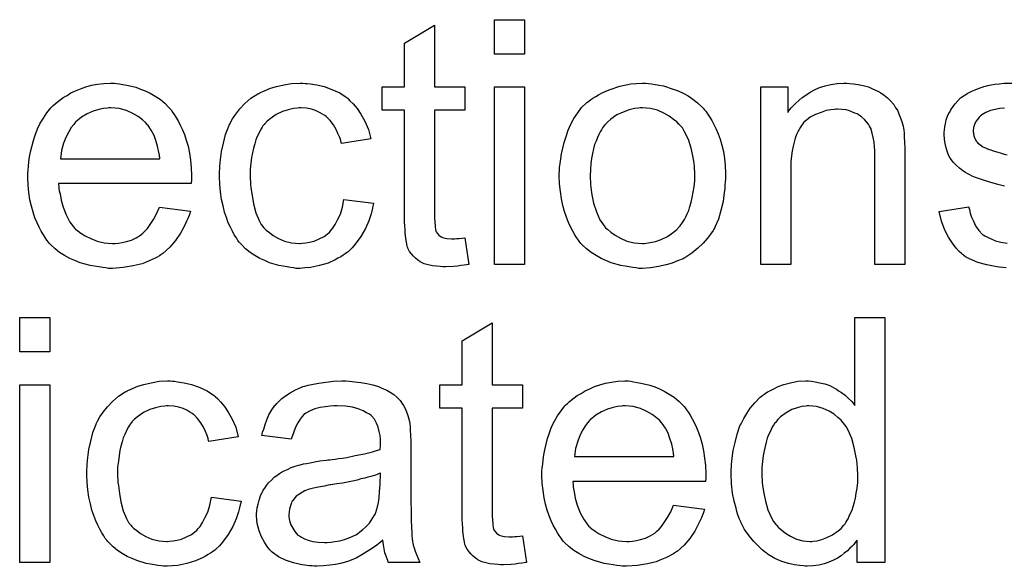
# Model space of a CAD drawing. Extents: x -1.6 to 9, y -2.8 to 5.2.
# Tile 65 of 197: x 5.215 to 5.537, y 0.018 to 0.197. Entities that reach past the tile are written whole.
import ezdxf

# ---------------------------------------------------------------- set-up
doc = ezdxf.new("R2010")
doc.units = 0
doc.layers.add('dfn6-15-57-c_document', color=1, linetype='CONTINUOUS')

msp = doc.modelspace()

# ---------------------------------------------------------------- linework, layer by layer
at = {"layer": 'dfn6-15-57-c_document', "color": 1}
for points in [[(5.379984, 0.185867), (5.370149, 0.185867), (5.370149, 0.19709), (5.379984, 0.19709), (5.379984, 0.185867)], [(5.35048, 0.175107), (5.36043, 0.175107), (5.36043, 0.167471), (5.35048, 0.167471), (5.35048, 0.13334), (5.35048, 0.133108), (5.35048, 0.132645), (5.35048, 0.131951), (5.350596, 0.131141), (5.350711, 0.12929), (5.350827, 0.12848), (5.350943, 0.127902), (5.351059, 0.12767), (5.351406, 0.127207), (5.351868, 0.126629), (5.352678, 0.12605), (5.35291, 0.125935), (5.353488, 0.125703), (5.354529, 0.125472), (5.356034, 0.125356), (5.357191, 0.125356), (5.357769, 0.125472), (5.358579, 0.125472), (5.359505, 0.125588), (5.36043, 0.125703), (5.361703, 0.117026), (5.361471, 0.117026), (5.361009, 0.11691), (5.360199, 0.116794), (5.359158, 0.116679), (5.358001, 0.116447), (5.356728, 0.116332), (5.354182, 0.116216), (5.353257, 0.116216), (5.352331, 0.116332), (5.351174, 0.116447), (5.349786, 0.116563), (5.348397, 0.11691), (5.347125, 0.117257), (5.345852, 0.117836), (5.345736, 0.117951), (5.345389, 0.118183), (5.344926, 0.11853), (5.344232, 0.119109), (5.343654, 0.119687), (5.342959, 0.120497), (5.342265, 0.121307), (5.341802, 0.122348), (5.341802, 0.122464), (5.341571, 0.122927), (5.341455, 0.123737), (5.341224, 0.124894), (5.340993, 0.126398), (5.340877, 0.127323), (5.340877, 0.128364), (5.340761, 0.129637), (5.340645, 0.13091), (5.340645, 0.132298), (5.340645, 0.133918), (5.340645, 0.167471), (5.333356, 0.167471), (5.333356, 0.175107), (5.340645, 0.175107), (5.340645, 0.189454), (5.35048, 0.195355), (5.35048, 0.175107)], [(5.246466, 0.176264), (5.247391, 0.176149), (5.248548, 0.175917), (5.249821, 0.175686), (5.251325, 0.175339), (5.252713, 0.174992), (5.254333, 0.174413), (5.255837, 0.173835), (5.257457, 0.173025), (5.259077, 0.172099), (5.260697, 0.171058), (5.262201, 0.169785), (5.263589, 0.168397), (5.263705, 0.168281), (5.263936, 0.16805), (5.264283, 0.167587), (5.264746, 0.166893), (5.265325, 0.166083), (5.265903, 0.165157), (5.266597, 0.164), (5.267292, 0.162612), (5.267986, 0.161108), (5.26868, 0.159488), (5.269259, 0.157637), (5.269837, 0.15567), (5.2703, 0.153471), (5.270647, 0.151157), (5.270878, 0.148728), (5.270994, 0.146067), (5.270994, 0.145951), (5.270994, 0.145488), (5.270994, 0.144678), (5.270878, 0.143521), (5.227491, 0.143521), (5.227491, 0.143405), (5.227491, 0.143058), (5.227607, 0.142596), (5.227607, 0.141901), (5.227722, 0.141091), (5.227954, 0.140166), (5.228301, 0.138083), (5.228995, 0.135769), (5.229921, 0.133224), (5.231193, 0.13091), (5.232813, 0.128827), (5.232929, 0.128827), (5.233044, 0.128596), (5.233739, 0.128017), (5.23478, 0.127207), (5.236168, 0.126398), (5.23802, 0.125472), (5.240102, 0.124662), (5.242416, 0.124084), (5.243689, 0.123968), (5.245077, 0.123852), (5.246003, 0.123852), (5.247044, 0.123968), (5.248317, 0.124199), (5.249705, 0.124546), (5.251325, 0.125009), (5.252829, 0.125703), (5.254333, 0.126629), (5.254449, 0.126745), (5.255028, 0.127207), (5.255722, 0.127902), (5.256532, 0.128827), (5.257457, 0.1301), (5.258498, 0.13172), (5.25954, 0.133571), (5.260465, 0.135769), (5.270647, 0.134497), (5.270647, 0.134381), (5.270531, 0.134149), (5.270416, 0.133687), (5.270184, 0.132993), (5.269837, 0.132298), (5.26949, 0.131373), (5.268564, 0.129406), (5.267407, 0.127207), (5.265788, 0.124894), (5.263936, 0.122695), (5.261622, 0.120613), (5.261507, 0.120613), (5.261275, 0.120381), (5.260928, 0.12015), (5.260465, 0.119803), (5.259771, 0.119456), (5.259077, 0.119109), (5.258151, 0.118646), (5.25711, 0.118183), (5.255953, 0.11772), (5.254796, 0.117257), (5.251904, 0.116563), (5.248664, 0.115985), (5.245077, 0.115753), (5.243805, 0.115753), (5.242995, 0.115869), (5.241953, 0.115985), (5.240681, 0.116216), (5.239292, 0.116447), (5.237788, 0.116679), (5.234549, 0.117604), (5.232813, 0.118299), (5.231193, 0.118993), (5.229458, 0.119918), (5.227838, 0.12096), (5.226334, 0.122117), (5.22483, 0.123505), (5.224714, 0.123621), (5.224483, 0.123852), (5.224136, 0.124315), (5.223673, 0.125009), (5.223094, 0.125819), (5.222516, 0.126745), (5.221822, 0.127902), (5.221127, 0.129174), (5.220433, 0.130679), (5.219739, 0.132298), (5.21916, 0.134149), (5.218582, 0.136116), (5.218119, 0.138199), (5.217772, 0.140513), (5.217541, 0.142943), (5.217425, 0.145488), (5.217425, 0.145604), (5.217425, 0.146182), (5.217425, 0.146876), (5.217541, 0.147918), (5.217656, 0.14919), (5.217772, 0.150579), (5.218003, 0.152199), (5.218351, 0.153819), (5.219276, 0.157521), (5.219855, 0.159372), (5.220549, 0.161339), (5.221475, 0.16319), (5.222516, 0.164926), (5.223673, 0.166661), (5.224945, 0.168281), (5.225061, 0.168397), (5.225293, 0.168628), (5.225755, 0.168975), (5.226334, 0.169554), (5.227028, 0.170132), (5.227954, 0.170826), (5.228995, 0.171636), (5.230268, 0.172331), (5.23154, 0.17314), (5.233044, 0.173835), (5.234664, 0.174529), (5.2364, 0.175107), (5.238251, 0.175686), (5.240218, 0.176033), (5.242301, 0.176264), (5.244499, 0.17638), (5.245656, 0.17638), (5.246466, 0.176264)], [(5.308134, 0.176264), (5.308828, 0.176264), (5.309754, 0.176149), (5.311952, 0.175802), (5.314382, 0.175223), (5.316927, 0.174297), (5.319472, 0.17314), (5.321902, 0.171521), (5.322018, 0.171521), (5.322133, 0.171289), (5.322828, 0.170595), (5.323869, 0.169554), (5.325142, 0.16805), (5.326414, 0.166198), (5.327687, 0.163884), (5.328844, 0.161223), (5.329654, 0.158099), (5.320051, 0.156595), (5.320051, 0.156711), (5.319935, 0.156827), (5.319819, 0.157521), (5.319472, 0.158562), (5.318894, 0.159835), (5.318315, 0.161223), (5.31739, 0.162727), (5.316349, 0.164116), (5.315191, 0.165273), (5.315076, 0.165388), (5.314613, 0.165736), (5.313803, 0.166198), (5.312877, 0.166777), (5.311605, 0.167355), (5.310216, 0.167818), (5.308597, 0.168165), (5.306861, 0.168281), (5.306167, 0.168281), (5.305588, 0.168165), (5.304316, 0.16805), (5.30258, 0.167587), (5.300729, 0.167008), (5.298646, 0.166083), (5.29668, 0.164694), (5.295754, 0.163884), (5.294828, 0.162959), (5.294828, 0.162843), (5.294597, 0.162727), (5.294365, 0.16238), (5.294134, 0.161917), (5.293787, 0.161339), (5.293324, 0.160645), (5.292977, 0.159835), (5.292514, 0.158909), (5.292051, 0.157752), (5.291704, 0.15648), (5.291242, 0.155091), (5.290895, 0.153587), (5.290663, 0.151967), (5.290432, 0.150116), (5.2902, 0.148149), (5.2902, 0.146067), (5.2902, 0.145951), (5.2902, 0.145604), (5.2902, 0.14491), (5.290316, 0.144215), (5.290316, 0.143174), (5.290432, 0.142133), (5.290779, 0.139587), (5.291242, 0.136811), (5.292051, 0.133918), (5.293093, 0.131373), (5.293787, 0.1301), (5.294597, 0.129059), (5.294828, 0.128827), (5.295407, 0.128249), (5.296448, 0.127439), (5.297721, 0.126513), (5.299456, 0.125472), (5.301423, 0.124662), (5.303737, 0.124084), (5.30501, 0.123968), (5.306283, 0.123852), (5.306514, 0.123852), (5.307208, 0.123968), (5.308365, 0.124084), (5.309638, 0.124315), (5.311142, 0.124662), (5.312762, 0.125356), (5.314382, 0.126166), (5.315886, 0.127323), (5.316117, 0.127439), (5.316464, 0.128017), (5.317158, 0.128827), (5.317968, 0.1301), (5.318778, 0.131604), (5.319704, 0.133455), (5.320398, 0.135769), (5.320861, 0.138315), (5.33058, 0.137042), (5.33058, 0.136926), (5.330464, 0.136579), (5.330348, 0.136116), (5.330233, 0.135422), (5.330001, 0.134497), (5.32977, 0.133571), (5.32896, 0.131257), (5.327918, 0.128827), (5.326414, 0.126166), (5.324563, 0.123621), (5.323522, 0.122464), (5.322365, 0.121307), (5.322249, 0.121191), (5.322018, 0.121075), (5.321671, 0.120844), (5.321208, 0.120497), (5.320629, 0.120034), (5.319819, 0.119571), (5.318894, 0.119109), (5.317968, 0.11853), (5.315654, 0.117489), (5.312877, 0.116679), (5.309869, 0.115985), (5.308134, 0.115869), (5.306398, 0.115753), (5.305241, 0.115753), (5.304431, 0.115869), (5.30339, 0.115985), (5.302233, 0.116216), (5.30096, 0.116447), (5.299572, 0.116679), (5.296448, 0.117604), (5.294944, 0.118299), (5.293324, 0.118993), (5.291704, 0.119918), (5.2902, 0.12096), (5.288696, 0.122117), (5.287308, 0.123505), (5.287192, 0.123621), (5.286961, 0.123852), (5.286614, 0.124315), (5.286151, 0.124894), (5.285688, 0.125703), (5.284994, 0.126745), (5.284415, 0.127902), (5.283721, 0.129174), (5.283027, 0.130679), (5.282448, 0.132414), (5.281754, 0.134149), (5.281291, 0.136232), (5.280829, 0.138315), (5.280481, 0.140744), (5.28025, 0.143174), (5.280134, 0.145835), (5.280134, 0.145951), (5.280134, 0.146298), (5.280134, 0.146761), (5.280134, 0.147455), (5.28025, 0.148265), (5.28025, 0.14919), (5.280366, 0.150232), (5.280481, 0.151389), (5.280829, 0.153934), (5.281407, 0.156711), (5.282101, 0.159488), (5.283143, 0.162265), (5.283143, 0.16238), (5.283258, 0.162612), (5.28349, 0.162959), (5.283721, 0.163422), (5.284415, 0.164694), (5.285457, 0.166198), (5.286845, 0.167934), (5.288465, 0.169669), (5.290432, 0.171405), (5.29263, 0.172793), (5.292746, 0.172793), (5.292977, 0.172909), (5.293324, 0.17314), (5.293787, 0.173372), (5.294365, 0.173603), (5.29506, 0.17395), (5.296795, 0.174644), (5.298762, 0.175223), (5.301192, 0.175802), (5.303737, 0.176264), (5.306514, 0.17638), (5.30744, 0.17638), (5.308134, 0.176264)], [(5.379984, 0.117026), (5.370149, 0.117026), (5.370149, 0.175107), (5.379984, 0.175107), (5.379984, 0.117026)], [(5.420479, 0.176264), (5.42152, 0.176149), (5.422677, 0.175917), (5.423949, 0.175686), (5.425454, 0.175454), (5.428578, 0.174413), (5.430197, 0.173835), (5.431817, 0.173025), (5.433437, 0.172215), (5.435057, 0.171058), (5.436561, 0.169901), (5.438065, 0.168512), (5.438181, 0.168397), (5.438412, 0.168165), (5.438759, 0.167702), (5.439222, 0.167124), (5.4398, 0.166314), (5.440495, 0.165273), (5.441189, 0.164116), (5.441883, 0.162843), (5.442577, 0.161455), (5.443271, 0.159719), (5.443966, 0.157984), (5.444544, 0.156017), (5.445007, 0.153934), (5.445354, 0.151736), (5.445585, 0.149422), (5.445701, 0.146876), (5.445701, 0.146761), (5.445701, 0.146414), (5.445701, 0.145835), (5.445701, 0.145025), (5.445585, 0.1441), (5.44547, 0.142943), (5.44547, 0.141786), (5.445238, 0.140513), (5.444891, 0.13762), (5.444197, 0.134728), (5.443387, 0.131835), (5.44223, 0.129174), (5.44223, 0.129059), (5.442114, 0.128943), (5.441883, 0.128596), (5.441652, 0.128133), (5.440842, 0.126976), (5.4398, 0.125588), (5.438412, 0.123968), (5.436676, 0.122348), (5.43471, 0.120728), (5.432396, 0.119224), (5.43228, 0.119224), (5.432164, 0.119109), (5.431817, 0.118877), (5.431239, 0.118646), (5.43066, 0.118414), (5.429966, 0.118183), (5.42823, 0.117489), (5.426264, 0.11691), (5.423834, 0.116332), (5.421288, 0.115869), (5.418512, 0.115753), (5.417355, 0.115753), (5.416429, 0.115869), (5.415388, 0.115985), (5.414231, 0.116216), (5.412842, 0.116447), (5.411454, 0.116679), (5.40833, 0.117604), (5.406595, 0.118299), (5.404975, 0.118993), (5.403355, 0.119918), (5.401735, 0.12096), (5.400231, 0.122117), (5.398727, 0.123505), (5.398611, 0.123621), (5.39838, 0.123852), (5.398033, 0.124315), (5.39757, 0.125009), (5.396991, 0.125819), (5.396413, 0.126745), (5.395719, 0.127902), (5.395025, 0.12929), (5.39433, 0.130794), (5.393636, 0.13253), (5.393058, 0.134381), (5.392479, 0.136348), (5.392016, 0.138546), (5.391669, 0.14086), (5.391438, 0.143405), (5.391322, 0.146067), (5.391322, 0.146298), (5.391322, 0.146761), (5.391438, 0.147571), (5.391438, 0.148728), (5.391553, 0.15), (5.391785, 0.15162), (5.392016, 0.15324), (5.392479, 0.155091), (5.392942, 0.156942), (5.39352, 0.158909), (5.394215, 0.160992), (5.39514, 0.162959), (5.396066, 0.16481), (5.397338, 0.166661), (5.398611, 0.168397), (5.400231, 0.169901), (5.400347, 0.170017), (5.400578, 0.170132), (5.401041, 0.170479), (5.401619, 0.170942), (5.402314, 0.171405), (5.403239, 0.171983), (5.404165, 0.172562), (5.405322, 0.17314), (5.406595, 0.173719), (5.407983, 0.174297), (5.411107, 0.175339), (5.414694, 0.176149), (5.416545, 0.176264), (5.418512, 0.17638), (5.419669, 0.17638), (5.420479, 0.176264)], [(5.486312, 0.176264), (5.487584, 0.176149), (5.489089, 0.175917), (5.490708, 0.17557), (5.492444, 0.175107), (5.494064, 0.174413), (5.494295, 0.174298), (5.494758, 0.174066), (5.495568, 0.173719), (5.496493, 0.173141), (5.49765, 0.172446), (5.498692, 0.171521), (5.499733, 0.170595), (5.500659, 0.169438), (5.500774, 0.169322), (5.501006, 0.16886), (5.501353, 0.168281), (5.501931, 0.167471), (5.502394, 0.166314), (5.502857, 0.165157), (5.503435, 0.163769), (5.503783, 0.162265), (5.503783, 0.162149), (5.503898, 0.161686), (5.504014, 0.160992), (5.50413, 0.160066), (5.50413, 0.158678), (5.504245, 0.157058), (5.504361, 0.155091), (5.504361, 0.152662), (5.504361, 0.117026), (5.494526, 0.117026), (5.494526, 0.152199), (5.494526, 0.152315), (5.494526, 0.15243), (5.494526, 0.15324), (5.494526, 0.154281), (5.494411, 0.155554), (5.494295, 0.157058), (5.494064, 0.158562), (5.493717, 0.159951), (5.493369, 0.161223), (5.493369, 0.161339), (5.493138, 0.161686), (5.492791, 0.162265), (5.492444, 0.162959), (5.491865, 0.163653), (5.491171, 0.164463), (5.490246, 0.165273), (5.489204, 0.165967), (5.489089, 0.166083), (5.488742, 0.166314), (5.488047, 0.166546), (5.487237, 0.166893), (5.486312, 0.16724), (5.485155, 0.167587), (5.483766, 0.167703), (5.482378, 0.167818), (5.4818, 0.167818), (5.481337, 0.167703), (5.48018, 0.167587), (5.478676, 0.167356), (5.477056, 0.166777), (5.475205, 0.166083), (5.473353, 0.165157), (5.471618, 0.163769), (5.471386, 0.163537), (5.470924, 0.162959), (5.470577, 0.162496), (5.47023, 0.161918), (5.469767, 0.161223), (5.46942, 0.160413), (5.468957, 0.159488), (5.468494, 0.158331), (5.468147, 0.157058), (5.4678, 0.15567), (5.467568, 0.154166), (5.467337, 0.152546), (5.467106, 0.150579), (5.467106, 0.148612), (5.467106, 0.117026), (5.457271, 0.117026), (5.457271, 0.175107), (5.466064, 0.175107), (5.466064, 0.166777), (5.46618, 0.166893), (5.466411, 0.16724), (5.466758, 0.167702), (5.467221, 0.168281), (5.467916, 0.168975), (5.468725, 0.169785), (5.469651, 0.170711), (5.470808, 0.171636), (5.471965, 0.172446), (5.473353, 0.173372), (5.474858, 0.174182), (5.476477, 0.174876), (5.478328, 0.175454), (5.48018, 0.175917), (5.482262, 0.176264), (5.484461, 0.17638), (5.485386, 0.17638), (5.486312, 0.176264)], [(5.536988, 0.142596), (5.53479, 0.143174), (5.532245, 0.143984), (5.529815, 0.144678), (5.527501, 0.145488), (5.52646, 0.145951), (5.52565, 0.146298), (5.525418, 0.146414), (5.524956, 0.146645), (5.524261, 0.147108), (5.523336, 0.147686), (5.522294, 0.148496), (5.521253, 0.149422), (5.520212, 0.150463), (5.519286, 0.151736), (5.519171, 0.151852), (5.518939, 0.152315), (5.518592, 0.153124), (5.518245, 0.15405), (5.517898, 0.155207), (5.517551, 0.156595), (5.517319, 0.157984), (5.517204, 0.159604), (5.517204, 0.159835), (5.517204, 0.160298), (5.517319, 0.160992), (5.517435, 0.162033), (5.517667, 0.163075), (5.517898, 0.164347), (5.518361, 0.165504), (5.518939, 0.166777), (5.519055, 0.166893), (5.519286, 0.167356), (5.519633, 0.167934), (5.520212, 0.168744), (5.520906, 0.169554), (5.521716, 0.170595), (5.522642, 0.171521), (5.523799, 0.172331), (5.523914, 0.172446), (5.524261, 0.172562), (5.524724, 0.172909), (5.525418, 0.173256), (5.526344, 0.173719), (5.527385, 0.174182), (5.528658, 0.174645), (5.530046, 0.175107), (5.530278, 0.175223), (5.530741, 0.175339), (5.531551, 0.17557), (5.532592, 0.175802), (5.533864, 0.176033), (5.535253, 0.176149), (5.536873, 0.17638), (5.53965, 0.17638)], [(5.244614, 0.168281), (5.24392, 0.168281), (5.243458, 0.168165), (5.242185, 0.16805), (5.240681, 0.167702), (5.238829, 0.167124), (5.236863, 0.166314), (5.235011, 0.165157), (5.23316, 0.163653), (5.232929, 0.163422), (5.232466, 0.162843), (5.231656, 0.161802), (5.230846, 0.160413), (5.229921, 0.158794), (5.229111, 0.156711), (5.228417, 0.154281), (5.228069, 0.15162), (5.260581, 0.15162), (5.260581, 0.151736), (5.260581, 0.151967), (5.260465, 0.152314), (5.260465, 0.152777), (5.260234, 0.154166), (5.259887, 0.15567), (5.259308, 0.157521), (5.25873, 0.159256), (5.257804, 0.160992), (5.256763, 0.162496), (5.256763, 0.162612), (5.256532, 0.162727), (5.255953, 0.163422), (5.254912, 0.164347), (5.253523, 0.165388), (5.251788, 0.16643), (5.249705, 0.167355), (5.247276, 0.16805), (5.246003, 0.168165), (5.244614, 0.168281)], [(5.418512, 0.168281), (5.417817, 0.168281), (5.417239, 0.168165), (5.415966, 0.16805), (5.414231, 0.167587), (5.412264, 0.166893), (5.410181, 0.165967), (5.408214, 0.164579), (5.407173, 0.163653), (5.406247, 0.162727), (5.406247, 0.162612), (5.406016, 0.162496), (5.405785, 0.162149), (5.405438, 0.161686), (5.40509, 0.161108), (5.404743, 0.160413), (5.40428, 0.159488), (5.403818, 0.158562), (5.403355, 0.157405), (5.402892, 0.156248), (5.402545, 0.15486), (5.402198, 0.153356), (5.401851, 0.151736), (5.401619, 0.15), (5.401504, 0.148034), (5.401388, 0.146067), (5.401388, 0.145951), (5.401388, 0.145604), (5.401388, 0.145025), (5.401504, 0.144215), (5.401504, 0.14329), (5.401619, 0.142249), (5.401967, 0.139819), (5.402545, 0.137042), (5.403471, 0.134265), (5.404628, 0.131604), (5.405438, 0.130447), (5.406247, 0.12929), (5.406363, 0.12929), (5.406479, 0.129059), (5.407173, 0.12848), (5.408214, 0.127555), (5.409603, 0.126629), (5.411338, 0.125588), (5.413421, 0.124662), (5.41585, 0.124084), (5.417123, 0.123968), (5.418512, 0.123852), (5.419206, 0.123852), (5.419784, 0.123968), (5.421057, 0.124199), (5.422792, 0.124546), (5.424644, 0.125241), (5.426726, 0.126166), (5.428693, 0.127555), (5.429734, 0.12848), (5.43066, 0.129406), (5.430776, 0.129522), (5.430891, 0.129637), (5.431123, 0.129984), (5.43147, 0.130447), (5.431817, 0.131026), (5.43228, 0.13172), (5.432743, 0.132645), (5.433206, 0.133571), (5.433668, 0.134728), (5.434015, 0.136001), (5.434478, 0.137389), (5.434825, 0.138893), (5.435172, 0.140629), (5.435404, 0.142364), (5.435635, 0.144331), (5.435635, 0.146414), (5.435635, 0.146529), (5.435635, 0.146876), (5.435635, 0.147455), (5.43552, 0.148149), (5.43552, 0.149075), (5.435404, 0.150116), (5.435057, 0.152546), (5.434478, 0.155091), (5.433553, 0.157868), (5.43228, 0.160413), (5.431586, 0.161686), (5.43066, 0.162727), (5.43066, 0.162843), (5.430429, 0.162959), (5.429734, 0.163653), (5.428693, 0.164463), (5.427305, 0.165504), (5.425569, 0.166546), (5.423487, 0.167471), (5.421173, 0.16805), (5.4199, 0.168165), (5.418512, 0.168281)], [(5.536988, 0.168165), (5.535484, 0.16805), (5.53398, 0.167703), (5.53236, 0.167356), (5.530856, 0.166777), (5.529584, 0.165967), (5.529468, 0.165851), (5.529121, 0.16562), (5.528658, 0.165157), (5.528195, 0.164463), (5.527617, 0.163769), (5.527154, 0.162843), (5.526807, 0.161802), (5.526691, 0.160761), (5.526691, 0.160645), (5.526691, 0.160413), (5.526807, 0.160066), (5.526807, 0.159604), (5.527154, 0.158447), (5.527848, 0.15729), (5.527964, 0.157174), (5.528079, 0.157058), (5.528311, 0.156711), (5.528774, 0.156364), (5.529236, 0.156017), (5.529931, 0.155554), (5.530741, 0.155207), (5.531666, 0.154744), (5.531782, 0.154744), (5.532013, 0.154629), (5.532476, 0.154513), (5.533286, 0.154166), (5.534443, 0.153819), (5.535947, 0.153471), (5.536873, 0.153124), (5.537914, 0.152893)], [(5.537567, 0.115869), (5.53641, 0.115985), (5.535253, 0.1161), (5.53398, 0.116332), (5.531203, 0.11691), (5.528311, 0.11772), (5.525534, 0.118877), (5.524261, 0.119571), (5.523104, 0.120381), (5.522989, 0.120497), (5.522873, 0.120613), (5.522179, 0.121307), (5.521137, 0.122348), (5.51998, 0.123968), (5.518708, 0.125935), (5.517435, 0.128249), (5.516394, 0.131141), (5.515584, 0.134381), (5.525303, 0.135885), (5.525303, 0.135769), (5.525303, 0.135654), (5.525534, 0.134959), (5.525766, 0.133803), (5.526228, 0.13253), (5.526807, 0.131141), (5.527501, 0.129637), (5.528542, 0.128133), (5.529815, 0.126861), (5.530046, 0.126745), (5.530509, 0.126398), (5.531435, 0.125935), (5.532592, 0.125356), (5.534096, 0.124778), (5.535831, 0.124315), (5.537914, 0.123968)], [(5.224598, 0.088402), (5.214764, 0.088402), (5.214764, 0.099625), (5.224598, 0.099625), (5.224598, 0.088402)], [(5.369339, 0.077642), (5.379289, 0.077642), (5.379289, 0.070005), (5.369339, 0.070005), (5.369339, 0.035874), (5.369339, 0.035642), (5.369339, 0.03518), (5.369339, 0.034486), (5.369455, 0.033676), (5.36957, 0.031824), (5.369686, 0.031015), (5.369802, 0.030436), (5.369918, 0.030205), (5.370265, 0.029742), (5.370727, 0.029163), (5.371537, 0.028585), (5.371769, 0.028469), (5.372347, 0.028238), (5.373389, 0.028006), (5.374893, 0.027891), (5.37605, 0.027891), (5.376628, 0.028006), (5.377438, 0.028006), (5.378364, 0.028122), (5.379289, 0.028238), (5.380562, 0.01956), (5.380331, 0.01956), (5.379868, 0.019445), (5.379058, 0.019329), (5.378017, 0.019213), (5.37686, 0.018982), (5.375587, 0.018866), (5.373042, 0.01875), (5.372116, 0.01875), (5.37119, 0.018866), (5.370033, 0.018982), (5.368645, 0.019097), (5.367257, 0.019445), (5.365984, 0.019792), (5.364711, 0.02037), (5.364595, 0.020486), (5.364248, 0.020717), (5.363785, 0.021064), (5.363091, 0.021643), (5.362513, 0.022221), (5.361819, 0.023031), (5.361124, 0.023841), (5.360662, 0.024882), (5.360662, 0.024998), (5.36043, 0.025461), (5.360315, 0.026271), (5.360083, 0.027428), (5.359852, 0.028932), (5.359736, 0.029858), (5.359736, 0.030899), (5.35962, 0.032172), (5.359505, 0.033444), (5.359505, 0.034833), (5.359505, 0.036452), (5.359505, 0.070005), (5.352216, 0.070005), (5.352216, 0.077642), (5.359505, 0.077642), (5.359505, 0.091988), (5.369339, 0.097889), (5.369339, 0.077642)], [(5.497882, 0.01956), (5.488742, 0.01956), (5.488742, 0.026849), (5.488626, 0.026734), (5.48851, 0.026502), (5.488163, 0.02604), (5.4877, 0.025461), (5.487122, 0.024883), (5.486427, 0.024188), (5.485618, 0.023378), (5.484576, 0.022569), (5.483535, 0.021759), (5.482378, 0.020949), (5.48099, 0.020255), (5.479485, 0.019676), (5.477981, 0.019098), (5.476246, 0.018635), (5.474395, 0.018403), (5.472428, 0.018288), (5.471734, 0.018288), (5.471271, 0.018403), (5.469882, 0.018519), (5.468263, 0.01875), (5.466296, 0.019213), (5.464097, 0.019907), (5.461899, 0.020833), (5.459701, 0.022106), (5.459585, 0.022106), (5.459469, 0.022337), (5.458775, 0.0228), (5.457734, 0.023725), (5.456461, 0.024882), (5.454957, 0.026387), (5.453453, 0.028238), (5.451949, 0.03032), (5.450676, 0.03275), (5.450676, 0.032866), (5.45056, 0.033097), (5.450445, 0.033444), (5.450213, 0.033907), (5.449982, 0.034601), (5.449635, 0.035411), (5.449404, 0.036221), (5.449172, 0.037262), (5.448594, 0.039576), (5.448015, 0.042237), (5.447668, 0.045246), (5.447552, 0.048485), (5.447552, 0.048601), (5.447552, 0.048832), (5.447552, 0.049295), (5.447552, 0.049989), (5.447668, 0.050684), (5.447668, 0.051609), (5.447899, 0.053692), (5.448247, 0.056121), (5.448825, 0.058782), (5.449519, 0.061559), (5.450445, 0.06422), (5.450445, 0.064336), (5.45056, 0.064567), (5.450792, 0.064915), (5.451023, 0.065377), (5.451717, 0.06665), (5.452643, 0.06827), (5.4538, 0.070005), (5.455304, 0.071741), (5.45704, 0.073592), (5.459122, 0.075096), (5.459238, 0.075096), (5.459354, 0.075212), (5.459701, 0.075443), (5.460164, 0.075675), (5.461321, 0.076253), (5.46294, 0.077063), (5.464792, 0.077757), (5.46699, 0.078336), (5.46942, 0.078799), (5.471965, 0.078914), (5.472891, 0.078914), (5.473816, 0.078799), (5.475089, 0.078683), (5.476593, 0.078336), (5.478213, 0.077989), (5.479833, 0.07741), (5.481337, 0.0766), (5.481568, 0.076485), (5.482031, 0.076253), (5.482725, 0.075675), (5.483651, 0.075096), (5.484808, 0.074286), (5.485849, 0.073245), (5.487006, 0.072204), (5.488047, 0.070931), (5.488047, 0.099625), (5.497882, 0.099625), (5.497882, 0.01956)], [(5.224598, 0.01956), (5.214764, 0.01956), (5.214764, 0.077642), (5.224598, 0.077642), (5.224598, 0.01956)], [(5.264746, 0.078799), (5.26544, 0.078799), (5.266366, 0.078683), (5.268564, 0.078336), (5.270994, 0.077757), (5.273539, 0.076832), (5.276085, 0.075675), (5.278515, 0.074055), (5.27863, 0.074055), (5.278746, 0.073823), (5.27944, 0.073129), (5.280481, 0.072088), (5.281754, 0.070584), (5.283027, 0.068733), (5.2843, 0.066419), (5.285457, 0.063758), (5.286266, 0.060634), (5.276663, 0.05913), (5.276663, 0.059245), (5.276548, 0.059361), (5.276432, 0.060055), (5.276085, 0.061096), (5.275506, 0.062369), (5.274928, 0.063758), (5.274002, 0.065262), (5.272961, 0.06665), (5.271804, 0.067807), (5.271688, 0.067923), (5.271225, 0.06827), (5.270416, 0.068733), (5.26949, 0.069311), (5.268217, 0.06989), (5.266829, 0.070353), (5.265209, 0.0707), (5.263474, 0.070815), (5.262779, 0.070815), (5.262201, 0.0707), (5.260928, 0.070584), (5.259193, 0.070121), (5.257342, 0.069543), (5.255259, 0.068617), (5.253292, 0.067229), (5.252366, 0.066419), (5.251441, 0.065493), (5.251441, 0.065377), (5.251209, 0.065262), (5.250978, 0.064915), (5.250747, 0.064452), (5.2504, 0.063873), (5.249937, 0.063179), (5.24959, 0.062369), (5.249127, 0.061444), (5.248664, 0.060287), (5.248317, 0.059014), (5.247854, 0.057626), (5.247507, 0.056121), (5.247276, 0.054502), (5.247044, 0.05265), (5.246813, 0.050684), (5.246813, 0.048601), (5.246813, 0.048485), (5.246813, 0.048138), (5.246813, 0.047444), (5.246928, 0.04675), (5.246928, 0.045708), (5.247044, 0.044667), (5.247391, 0.042122), (5.247854, 0.039345), (5.248664, 0.036452), (5.249705, 0.033907), (5.2504, 0.032634), (5.251209, 0.031593), (5.251441, 0.031362), (5.252019, 0.030783), (5.253061, 0.029973), (5.254333, 0.029048), (5.256069, 0.028006), (5.258036, 0.027196), (5.26035, 0.026618), (5.261622, 0.026502), (5.262895, 0.026387), (5.263127, 0.026387), (5.263821, 0.026502), (5.264978, 0.026618), (5.26625, 0.026849), (5.267755, 0.027196), (5.269374, 0.027891), (5.270994, 0.028701), (5.272498, 0.029858), (5.27273, 0.029973), (5.273077, 0.030552), (5.273771, 0.031362), (5.274581, 0.032634), (5.275391, 0.034138), (5.276316, 0.03599), (5.277011, 0.038304), (5.277473, 0.040849), (5.287192, 0.039576), (5.287192, 0.039461), (5.287076, 0.039114), (5.286961, 0.038651), (5.286845, 0.037956), (5.286614, 0.037031), (5.286382, 0.036105), (5.285572, 0.033791), (5.284531, 0.031362), (5.283027, 0.028701), (5.281176, 0.026155), (5.280134, 0.024998), (5.278977, 0.023841), (5.278862, 0.023725), (5.27863, 0.02361), (5.278283, 0.023378), (5.27782, 0.023031), (5.277242, 0.022568), (5.276432, 0.022106), (5.275506, 0.021643), (5.274581, 0.021064), (5.272267, 0.020023), (5.26949, 0.019213), (5.266482, 0.018519), (5.264746, 0.018403), (5.263011, 0.018288), (5.261854, 0.018288), (5.261044, 0.018403), (5.260003, 0.018519), (5.258846, 0.01875), (5.257573, 0.018982), (5.256185, 0.019213), (5.253061, 0.020139), (5.251556, 0.020833), (5.249937, 0.021527), (5.248317, 0.022453), (5.246813, 0.023494), (5.245309, 0.024651), (5.24392, 0.026039), (5.243805, 0.026155), (5.243573, 0.026387), (5.243226, 0.026849), (5.242763, 0.027428), (5.242301, 0.028238), (5.241606, 0.029279), (5.241028, 0.030436), (5.240334, 0.031709), (5.239639, 0.033213), (5.239061, 0.034948), (5.238367, 0.036684), (5.237904, 0.038766), (5.237441, 0.040849), (5.237094, 0.043279), (5.236863, 0.045708), (5.236747, 0.04837), (5.236747, 0.048485), (5.236747, 0.048832), (5.236747, 0.049295), (5.236747, 0.049989), (5.236863, 0.050799), (5.236863, 0.051725), (5.236978, 0.052766), (5.237094, 0.053923), (5.237441, 0.056468), (5.23802, 0.059245), (5.238714, 0.062022), (5.239755, 0.064799), (5.239755, 0.064915), (5.239871, 0.065146), (5.240102, 0.065493), (5.240334, 0.065956), (5.241028, 0.067229), (5.242069, 0.068733), (5.243458, 0.070468), (5.245077, 0.072204), (5.247044, 0.073939), (5.249243, 0.075328), (5.249358, 0.075328), (5.24959, 0.075443), (5.249937, 0.075675), (5.2504, 0.075906), (5.250978, 0.076138), (5.251672, 0.076485), (5.253408, 0.077179), (5.255375, 0.077757), (5.257804, 0.078336), (5.26035, 0.078799), (5.263127, 0.078914), (5.264052, 0.078914), (5.264746, 0.078799)], [(5.322712, 0.078799), (5.324448, 0.078683), (5.326414, 0.078451), (5.328381, 0.078104), (5.330348, 0.077642), (5.332199, 0.077063), (5.332431, 0.076947), (5.333009, 0.076716), (5.333819, 0.076369), (5.33486, 0.075906), (5.336017, 0.075212), (5.337175, 0.074518), (5.338216, 0.073592), (5.339141, 0.072666), (5.339257, 0.072551), (5.339489, 0.072204), (5.339836, 0.071625), (5.340298, 0.070931), (5.340877, 0.06989), (5.34134, 0.068848), (5.341802, 0.067576), (5.34215, 0.066072), (5.34215, 0.065956), (5.342265, 0.065609), (5.342381, 0.064915), (5.342497, 0.063989), (5.342497, 0.062716), (5.342612, 0.061212), (5.342728, 0.059245), (5.342728, 0.057047), (5.342728, 0.043857), (5.342728, 0.043742), (5.342728, 0.043279), (5.342728, 0.042584), (5.342728, 0.041659), (5.342728, 0.040618), (5.342728, 0.039345), (5.342844, 0.036568), (5.342844, 0.033676), (5.342959, 0.030783), (5.343075, 0.02951), (5.343075, 0.028353), (5.343191, 0.027312), (5.343307, 0.026502), (5.343307, 0.026387), (5.343422, 0.025924), (5.343538, 0.02523), (5.343885, 0.024304), (5.344117, 0.023263), (5.344579, 0.022106), (5.345158, 0.020833), (5.345736, 0.01956), (5.335439, 0.01956), (5.335323, 0.019676), (5.335208, 0.020139), (5.334976, 0.020717), (5.334629, 0.021643), (5.334282, 0.022684), (5.334051, 0.023957), (5.333819, 0.025345), (5.333588, 0.026849), (5.333472, 0.026849), (5.333356, 0.026618), (5.332662, 0.026039), (5.331621, 0.02523), (5.330233, 0.024188), (5.328497, 0.023147), (5.326761, 0.02199), (5.32491, 0.020949), (5.322943, 0.020139), (5.322712, 0.020023), (5.322018, 0.019907), (5.320976, 0.01956), (5.319704, 0.019213), (5.318084, 0.018866), (5.316233, 0.018635), (5.31415, 0.018403), (5.312068, 0.018288), (5.311142, 0.018288), (5.310448, 0.018403), (5.309638, 0.018403), (5.308712, 0.018519), (5.30663, 0.018866), (5.304316, 0.019445), (5.30177, 0.020254), (5.299456, 0.021411), (5.297374, 0.022916), (5.297142, 0.023147), (5.296564, 0.023725), (5.295754, 0.024767), (5.294828, 0.026155), (5.293903, 0.027891), (5.293093, 0.029858), (5.292514, 0.032287), (5.292399, 0.033444), (5.292283, 0.034833), (5.292283, 0.035064), (5.292283, 0.035527), (5.292399, 0.036337), (5.292514, 0.037378), (5.292746, 0.038651), (5.293093, 0.039923), (5.293556, 0.041312), (5.294134, 0.042584), (5.29425, 0.0427), (5.294481, 0.043163), (5.294944, 0.043857), (5.295523, 0.044667), (5.296217, 0.045593), (5.297142, 0.046518), (5.298068, 0.047444), (5.299225, 0.048254), (5.299341, 0.04837), (5.299803, 0.048601), (5.300382, 0.049064), (5.301307, 0.049526), (5.302349, 0.049989), (5.303622, 0.050568), (5.304894, 0.051031), (5.306398, 0.051493), (5.306514, 0.051493), (5.306977, 0.051609), (5.307671, 0.05184), (5.308597, 0.051956), (5.309754, 0.052188), (5.311258, 0.052419), (5.312993, 0.052766), (5.315076, 0.052998), (5.315191, 0.052998), (5.315654, 0.053113), (5.316233, 0.053113), (5.317043, 0.053229), (5.317968, 0.053345), (5.319125, 0.053576), (5.320398, 0.053692), (5.321786, 0.053923), (5.324563, 0.054502), (5.327571, 0.05508), (5.330233, 0.055774), (5.331505, 0.056121), (5.332662, 0.056468), (5.332662, 0.056584), (5.332662, 0.056816), (5.332778, 0.05751), (5.332778, 0.05832), (5.332778, 0.058782), (5.332778, 0.059014), (5.332778, 0.05913), (5.332778, 0.059245), (5.332778, 0.05994), (5.332662, 0.061096), (5.332431, 0.062369), (5.332084, 0.063758), (5.331505, 0.065146), (5.330811, 0.066419), (5.329885, 0.06746), (5.32977, 0.067576), (5.329191, 0.068038), (5.328266, 0.068501), (5.327109, 0.069195), (5.325489, 0.069774), (5.323638, 0.070353), (5.321324, 0.0707), (5.318663, 0.070815), (5.317506, 0.070815), (5.316349, 0.0707), (5.314729, 0.070468), (5.313109, 0.070237), (5.311373, 0.069774), (5.309754, 0.069195), (5.308365, 0.068386), (5.308249, 0.06827), (5.307787, 0.067923), (5.307208, 0.067344), (5.306514, 0.066419), (5.30582, 0.065262), (5.30501, 0.063758), (5.304316, 0.061906), (5.303622, 0.059824), (5.294018, 0.061096), (5.294018, 0.061212), (5.294134, 0.061328), (5.294134, 0.061675), (5.29425, 0.062138), (5.294597, 0.063179), (5.29506, 0.064683), (5.295638, 0.066187), (5.296332, 0.067807), (5.297258, 0.069427), (5.298299, 0.070931), (5.298415, 0.071047), (5.298878, 0.07151), (5.299572, 0.072204), (5.300498, 0.073129), (5.30177, 0.074055), (5.303274, 0.074981), (5.30501, 0.076022), (5.306977, 0.076832), (5.307092, 0.076832), (5.307208, 0.076947), (5.307555, 0.077063), (5.308018, 0.077179), (5.309175, 0.077526), (5.310795, 0.077873), (5.312646, 0.07822), (5.31496, 0.078567), (5.31739, 0.078799), (5.320167, 0.078914), (5.321439, 0.078914), (5.322712, 0.078799)], [(5.414694, 0.078799), (5.415619, 0.078683), (5.416776, 0.078451), (5.418049, 0.07822), (5.419553, 0.077873), (5.420941, 0.077526), (5.422561, 0.076947), (5.424065, 0.076369), (5.425685, 0.075559), (5.427305, 0.074633), (5.428925, 0.073592), (5.430429, 0.072319), (5.431817, 0.070931), (5.431933, 0.070815), (5.432164, 0.070584), (5.432511, 0.070121), (5.432974, 0.069427), (5.433553, 0.068617), (5.434131, 0.067691), (5.434825, 0.066534), (5.43552, 0.065146), (5.436214, 0.063642), (5.436908, 0.062022), (5.437486, 0.060171), (5.438065, 0.058204), (5.438528, 0.056006), (5.438875, 0.053692), (5.439106, 0.051262), (5.439222, 0.048601), (5.439222, 0.048485), (5.439222, 0.048022), (5.439222, 0.047212), (5.439106, 0.046056), (5.395719, 0.046056), (5.395719, 0.04594), (5.395719, 0.045593), (5.395834, 0.04513), (5.395834, 0.044436), (5.39595, 0.043626), (5.396181, 0.0427), (5.396529, 0.040618), (5.397223, 0.038304), (5.398148, 0.035758), (5.399421, 0.033444), (5.401041, 0.031362), (5.401157, 0.031362), (5.401272, 0.03113), (5.401967, 0.030552), (5.403008, 0.029742), (5.404396, 0.028932), (5.406247, 0.028006), (5.40833, 0.027196), (5.410644, 0.026618), (5.411917, 0.026502), (5.413305, 0.026387), (5.414231, 0.026387), (5.415272, 0.026502), (5.416545, 0.026734), (5.417933, 0.027081), (5.419553, 0.027544), (5.421057, 0.028238), (5.422561, 0.029163), (5.422677, 0.029279), (5.423255, 0.029742), (5.423949, 0.030436), (5.424759, 0.031362), (5.425685, 0.032634), (5.426726, 0.034254), (5.427768, 0.036105), (5.428693, 0.038304), (5.438875, 0.037031), (5.438875, 0.036915), (5.438759, 0.036684), (5.438643, 0.036221), (5.438412, 0.035527), (5.438065, 0.034833), (5.437718, 0.033907), (5.436792, 0.03194), (5.435635, 0.029742), (5.434015, 0.027428), (5.432164, 0.02523), (5.42985, 0.023147), (5.429734, 0.023147), (5.429503, 0.022916), (5.429156, 0.022684), (5.428693, 0.022337), (5.427999, 0.02199), (5.427305, 0.021643), (5.426379, 0.02118), (5.425338, 0.020717), (5.424181, 0.020254), (5.423024, 0.019792), (5.420131, 0.019097), (5.416892, 0.018519), (5.413305, 0.018288), (5.412032, 0.018288), (5.411222, 0.018403), (5.410181, 0.018519), (5.408908, 0.01875), (5.40752, 0.018982), (5.406016, 0.019213), (5.402776, 0.020139), (5.401041, 0.020833), (5.399421, 0.021527), (5.397686, 0.022453), (5.396066, 0.023494), (5.394562, 0.024651), (5.393058, 0.026039), (5.392942, 0.026155), (5.392711, 0.026387), (5.392363, 0.026849), (5.391901, 0.027544), (5.391322, 0.028353), (5.390744, 0.029279), (5.390049, 0.030436), (5.389355, 0.031709), (5.388661, 0.033213), (5.387967, 0.034833), (5.387388, 0.036684), (5.38681, 0.038651), (5.386347, 0.040733), (5.386, 0.043047), (5.385769, 0.045477), (5.385653, 0.048022), (5.385653, 0.048138), (5.385653, 0.048717), (5.385653, 0.049411), (5.385769, 0.050452), (5.385884, 0.051725), (5.386, 0.053113), (5.386231, 0.054733), (5.386578, 0.056353), (5.387504, 0.060055), (5.388083, 0.061906), (5.388777, 0.063873), (5.389702, 0.065725), (5.390744, 0.06746), (5.391901, 0.069195), (5.393173, 0.070815), (5.393289, 0.070931), (5.39352, 0.071162), (5.393983, 0.07151), (5.394562, 0.072088), (5.395256, 0.072666), (5.396181, 0.073361), (5.397223, 0.074171), (5.398495, 0.074865), (5.399768, 0.075675), (5.401272, 0.076369), (5.402892, 0.077063), (5.404628, 0.077642), (5.406479, 0.07822), (5.408446, 0.078567), (5.410528, 0.078799), (5.412727, 0.078914), (5.413884, 0.078914), (5.414694, 0.078799)], [(5.412842, 0.070815), (5.412148, 0.070815), (5.411685, 0.0707), (5.410413, 0.070584), (5.408908, 0.070237), (5.407057, 0.069658), (5.40509, 0.068848), (5.403239, 0.067691), (5.401388, 0.066187), (5.401157, 0.065956), (5.400694, 0.065377), (5.399884, 0.064336), (5.399074, 0.062948), (5.398148, 0.061328), (5.397338, 0.059245), (5.396644, 0.056816), (5.396297, 0.054154), (5.428809, 0.054154), (5.428809, 0.05427), (5.428809, 0.054502), (5.428693, 0.054849), (5.428693, 0.055312), (5.428462, 0.0567), (5.428115, 0.058204), (5.427536, 0.060055), (5.426958, 0.061791), (5.426032, 0.063526), (5.424991, 0.06503), (5.424991, 0.065146), (5.424759, 0.065262), (5.424181, 0.065956), (5.42314, 0.066882), (5.421751, 0.067923), (5.420016, 0.068964), (5.417933, 0.06989), (5.415503, 0.070584), (5.414231, 0.0707), (5.412842, 0.070815)], [(5.473006, 0.070815), (5.472428, 0.070815), (5.471965, 0.0707), (5.470692, 0.070584), (5.469188, 0.070121), (5.467453, 0.069543), (5.465601, 0.068501), (5.46375, 0.067229), (5.462825, 0.066303), (5.462015, 0.065377), (5.462015, 0.065262), (5.461783, 0.065146), (5.461668, 0.064799), (5.461321, 0.064336), (5.460974, 0.063758), (5.460626, 0.063063), (5.460279, 0.062254), (5.459816, 0.061328), (5.459354, 0.060171), (5.459007, 0.058898), (5.458659, 0.05751), (5.458312, 0.056006), (5.458081, 0.054386), (5.45785, 0.052535), (5.457618, 0.050568), (5.457618, 0.048485), (5.457618, 0.04837), (5.457618, 0.048022), (5.457618, 0.047444), (5.457734, 0.046634), (5.457734, 0.045708), (5.45785, 0.044667), (5.458197, 0.042237), (5.458775, 0.039576), (5.459585, 0.0368), (5.460742, 0.034138), (5.461436, 0.032981), (5.462246, 0.031824), (5.462362, 0.031824), (5.462478, 0.031593), (5.463056, 0.031015), (5.464097, 0.030089), (5.46537, 0.029163), (5.46699, 0.028122), (5.468957, 0.027197), (5.471039, 0.026618), (5.472196, 0.026502), (5.473353, 0.026387), (5.473932, 0.026387), (5.474395, 0.026502), (5.475667, 0.026618), (5.477172, 0.027081), (5.478907, 0.027659), (5.480758, 0.028585), (5.482609, 0.029858), (5.483535, 0.030668), (5.484345, 0.031593), (5.484345, 0.031709), (5.484576, 0.031825), (5.484808, 0.032172), (5.485039, 0.032634), (5.485386, 0.033213), (5.485849, 0.033791), (5.486196, 0.034717), (5.486659, 0.035643), (5.487122, 0.036684), (5.487469, 0.037841), (5.487932, 0.039229), (5.488279, 0.040618), (5.48851, 0.042237), (5.488742, 0.043857), (5.488973, 0.045709), (5.488973, 0.047675), (5.488973, 0.047791), (5.488973, 0.048254), (5.488973, 0.048832), (5.488857, 0.049642), (5.488857, 0.050568), (5.488742, 0.051725), (5.488626, 0.052998), (5.488394, 0.054386), (5.487816, 0.057163), (5.487006, 0.060055), (5.485849, 0.062832), (5.485155, 0.063989), (5.484345, 0.065146), (5.484345, 0.065262), (5.484114, 0.065377), (5.483535, 0.066072), (5.482494, 0.066997), (5.481221, 0.068039), (5.479601, 0.06908), (5.477634, 0.06989), (5.475436, 0.070584), (5.474279, 0.0707), (5.473006, 0.070815)], [(5.332778, 0.048717), (5.332662, 0.048717), (5.332547, 0.048601), (5.332199, 0.048485), (5.331737, 0.04837), (5.331158, 0.048138), (5.330464, 0.047907), (5.329654, 0.047675), (5.328728, 0.047444), (5.327687, 0.047097), (5.326414, 0.046865), (5.325142, 0.046518), (5.323638, 0.046171), (5.322018, 0.045824), (5.320398, 0.045477), (5.318547, 0.045246), (5.31658, 0.044898), (5.316349, 0.044898), (5.315654, 0.044783), (5.314497, 0.044551), (5.313225, 0.04432), (5.311836, 0.044089), (5.310448, 0.043742), (5.309175, 0.043394), (5.308018, 0.042932), (5.307902, 0.042932), (5.307555, 0.0427), (5.307092, 0.042469), (5.30663, 0.042122), (5.305241, 0.041196), (5.304084, 0.039808), (5.304084, 0.039692), (5.303853, 0.039461), (5.303737, 0.038998), (5.303506, 0.038419), (5.303274, 0.037725), (5.303043, 0.037031), (5.302927, 0.036105), (5.302812, 0.03518), (5.302812, 0.035064), (5.302812, 0.034486), (5.302927, 0.033791), (5.303159, 0.032866), (5.303506, 0.031824), (5.304084, 0.030783), (5.304779, 0.029626), (5.305704, 0.028585), (5.30582, 0.028469), (5.306283, 0.028238), (5.306977, 0.027775), (5.307902, 0.027312), (5.309175, 0.026849), (5.310679, 0.026387), (5.312415, 0.026155), (5.314497, 0.026039), (5.315423, 0.026039), (5.31658, 0.026155), (5.317853, 0.026387), (5.319472, 0.026618), (5.321092, 0.027081), (5.322828, 0.027659), (5.324563, 0.028469), (5.324795, 0.028585), (5.325257, 0.028932), (5.326067, 0.02951), (5.326993, 0.03032), (5.328034, 0.031246), (5.329191, 0.032403), (5.330117, 0.033791), (5.331042, 0.035295), (5.331158, 0.035411), (5.331274, 0.035874), (5.331505, 0.036684), (5.331852, 0.037725), (5.332199, 0.039114), (5.332431, 0.040733), (5.332547, 0.0427), (5.332662, 0.045014), (5.332778, 0.048717)]]:
    msp.add_lwpolyline(points, dxfattribs=at)

doc.saveas('drawing.dxf')
